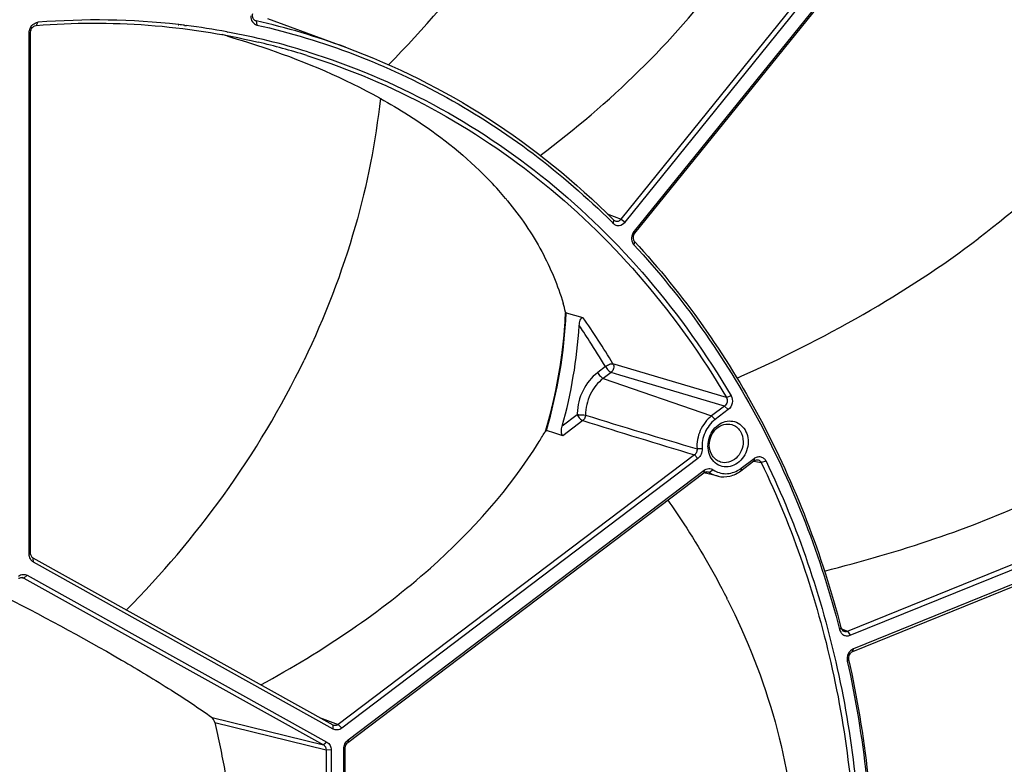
# Model space of a CAD drawing. Header units: millimetres. Extents: x 0 to 420, y 0 to 297.
# Tile 89 of 256: x 194 to 211, y 82 to 94. Entities that reach past the tile are written whole.
import ezdxf

# ---------------------------------------------------------------- set-up
doc = ezdxf.new("R2010")
doc.units = ezdxf.units.MM
doc.header["$LTSCALE"] = 23.1
doc.layers.get('0').update_dxf_attribs({"linetype": 'CONTINUOUS'})
for name, color, linetype in [('02___PRT_ALL_AXES', 7, 'CONTINUOUS'), ('06___PRT_ALL_SURFS', 7, 'CONTINUOUS'), ('AXES', 7, 'CONTINUOUS'), ('COURBES', 7, 'CONTINUOUS')]:
    doc.layers.add(name, color=color, linetype=linetype)

msp = doc.modelspace()

# ---------------------------------------------------------------- linework, layer by layer
at = {"color": 7, "linetype": 'Continuous'}
for p, q in [((204.3145, 91.0731), (210.1079, 98.2419)), ((204.3824, 91.0248), (210.1758, 98.1935)), ((210.3217, 98.0422), (204.5283, 90.8734)), ((210.3296, 98.012), (204.5362, 90.8432)), ((194.7633, 94.2938), (194.7324, 94.2418)), ((197.063, 94.2535), (197.0698, 94.2527)), ((197.0634, 94.2562), (197.0703, 94.2555)), ((197.1627, 94.2418), (197.1906, 94.2385)), ((197.1631, 94.2444), (197.191, 94.241)), ((198.3267, 94.3207), (198.3362, 94.3178)), ((198.3362, 94.3178), (198.3514, 94.2488)), ((194.6206, 94.1201), (194.6442, 94.1345)), ((194.6206, 85.588), (194.6206, 94.1201)), ((194.6442, 85.6024), (194.6442, 94.1345)), ((197.8599, 94.1372), (197.8747, 94.1345)), ((197.8599, 94.1372), (197.8747, 94.1342)), ((200.3593, 93.0557), (200.3725, 93.0486)), ((200.3595, 93.0558), (200.3725, 93.0486)), ((201.9943, 91.8692), (201.9971, 91.8664)), ((201.9943, 91.8692), (201.9971, 91.8664)), ((204.0879, 91.1608), (204.3145, 91.0731)), ((204.1614, 91.0266), (204.1859, 91.0031)), ((204.1618, 91.0271), (204.1859, 91.0031)), ((204.1932, 91.0597), (204.1859, 91.0031)), ((204.3145, 91.0731), (204.3824, 91.0248)), ((204.5362, 90.8432), (204.5283, 90.8734)), ((204.5352, 90.7051), (204.5266, 90.6498)), ((203.4057, 89.5517), (203.4049, 89.5367)), ((203.4167, 89.5361), (203.4058, 89.5517)), ((203.408, 89.5518), (203.4073, 89.5368)), ((203.4167, 89.5361), (203.6895, 89.4647)), ((206.0412, 88.1536), (204.1818, 88.7047)), ((204.0606, 88.6586), (203.932, 88.5612)), ((204.1522, 88.5632), (204.0235, 88.4658)), ((204.297, 88.5203), (204.1522, 88.5632)), ((204.297, 88.5203), (204.1522, 88.5632)), ((204.0235, 88.4658), (205.7974, 87.8506)), ((206.0115, 88.0126), (204.297, 88.5203)), ((206.1164, 88.1817), (206.0412, 88.1536)), ((206.0115, 88.0126), (205.7974, 87.8506)), ((206.0681, 87.9535), (205.8541, 87.7915)), ((206.0681, 87.9535), (206.0115, 88.0126)), ((203.5965, 87.8689), (203.3516, 87.6836)), ((203.6882, 87.7735), (203.3619, 87.5265)), ((205.8541, 87.7915), (205.7974, 87.8506)), ((208.0223, 84.3264), (216.7087, 87.844)), ((208.0662, 84.2599), (216.7525, 87.7775)), ((203.0805, 87.6173), (203.0761, 87.6024)), ((203.0765, 87.6023), (203.0919, 87.614)), ((203.0828, 87.6167), (203.0784, 87.6017)), ((203.231, 87.5689), (203.0919, 87.614)), ((203.3619, 87.5265), (203.231, 87.5689)), ((216.7898, 87.5077), (208.1035, 83.9901)), ((216.806, 87.5562), (208.1196, 84.0386)), ((205.6421, 87.3114), (205.5588, 87.3102)), ((205.5157, 87.2128), (199.6836, 82.7991)), ((205.5725, 87.1537), (199.7404, 82.74)), ((205.5725, 87.1537), (205.5157, 87.2128)), ((206.2777, 86.9529), (206.4917, 87.1148)), ((206.2808, 86.994), (206.4948, 87.1559)), ((206.4883, 87.1122), (206.6116, 87.0873)), ((206.4883, 87.1122), (206.4911, 87.1117)), ((206.4911, 87.1117), (206.5513, 87.0995)), ((206.4948, 87.1559), (206.4917, 87.1148)), ((206.5513, 87.0995), (206.6116, 87.0873)), ((206.6891, 87.1112), (206.6116, 87.0873)), ((199.8436, 82.5471), (205.6757, 86.9608)), ((205.6757, 86.9608), (205.6725, 86.9197)), ((205.765, 86.9248), (205.712, 86.9366)), ((205.8253, 86.969), (205.765, 86.9248)), ((206.2808, 86.994), (206.2777, 86.9529)), ((199.8404, 82.506), (205.6725, 86.9197)), ((194.6206, 85.588), (194.6442, 85.6024)), ((194.6907, 85.457), (194.6875, 85.5215)), ((199.597, 82.7904), (194.6875, 85.5215)), ((199.6002, 82.7259), (194.6907, 85.457)), ((194.4916, 85.2059), (194.5307, 85.1969)), ((194.5875, 85.2434), (194.5307, 85.1969)), ((194.5307, 85.1969), (199.4402, 82.4659)), ((194.5875, 85.2434), (199.497, 82.5123)), ((207.9167, 84.3838), (207.8952, 84.3528)), ((207.9237, 84.3653), (208.0223, 84.3264)), ((207.9237, 84.3653), (207.9737, 84.3456)), ((207.9737, 84.3456), (208.0223, 84.3264)), ((208.0223, 84.3264), (208.0662, 84.2599)), ((208.1035, 83.9901), (208.1196, 84.0386)), ((208.0419, 83.865), (208.0199, 83.8361)), ((197.6154, 82.9151), (199.4402, 82.4659)), ((199.3748, 82.914), (199.6836, 82.7991)), ((197.6587, 82.8342), (199.4835, 82.385)), ((199.6002, 82.7259), (199.597, 82.7904)), ((199.7404, 82.74), (199.6836, 82.7991)), ((199.497, 82.5123), (199.4402, 82.4659)), ((199.7735, 82.402), (199.7971, 82.4164)), ((199.7971, 75.9698), (199.7971, 82.4164)), ((199.8436, 82.5471), (199.8404, 82.506)), ((199.5671, 82.3813), (199.4835, 82.385)), ((199.4835, 82.385), (199.4835, 75.9384)), ((199.5671, 82.3813), (199.5671, 75.9347)), ((199.7735, 75.9554), (199.7735, 82.402))]:
    msp.add_line(p, q, dxfattribs=at)
for centre, radius, start, end in [((195.7192, 82.3853), 11.9468, 83.5397, 94.58943), ((195.7375, 82.6502), 11.6815, 82.99021, 83.44898), ((195.744, 82.6994), 11.6319, 79.51939, 82.85415), ((195.7485, 82.8534), 11.7529, 69.81577, 77.28075), ((193.5771, 79.2862), 15.3911, 73.85274, 74.15079), ((195.756, 82.7669), 11.5633, 72.75151, 79.44222), ((195.7258, 82.7777), 11.4998, 72.58971, 76.7093), ((197.6017, 87.3152), 6.3272, 45.63581, 45.99713), ((197.768, 87.4833), 6.0908, 41.74135, 45.64901), ((198.046, 87.7363), 5.7149, 40.01845, 41.70474), ((198.134, 87.8107), 5.5996, 39.51819, 40.01436), ((199.1718, 88.4466), 4.3759, 14.62767, 16.57615), ((195.315, 89.9169), 8.1012, 343.50502, 357.31087), ((195.2718, 89.924), 8.1541, 343.54318, 357.27371), ((192.4814, 81.6645), 13.6552, 31.03561, 34.83574), ((195.4775, 89.8628), 8.17, 344.52995, 356.25255), ((192.5116, 81.7159), 13.475, 33.84258, 34.39968), ((192.4542, 81.6774), 13.5442, 33.11506, 33.84243), ((192.3264, 81.5949), 13.6963, 31.04709, 33.11246), ((204.4662, 87.8668), 0.8697, 178.45727, 179.86176), ((203.6399, 87.4161), 0.4549, 92.49445, 95.47103), ((459.9829, 919.9079), 870.7093, 252.8813351, 253.0071247), ((375.0511, 651.0746), 588.6918, 253.0811, 253.2669255), ((196.5367, 91.4106), 7.5679, 328.30229, 329.78657), ((206.1691, 87.3596), 0.4308, 175.05664, 179.98561), ((205.9997, 87.3646), 0.4652, 301.83354, 303.98773), ((205.9949, 87.3716), 0.4737, 303.99014, 307.12289), ((194.4955, 85.1338), 0.0724, 60.81821, 77.06122), ((195.3124, 79.4453), 12.0264, 26.66848, 26.81834), ((199.6332, 82.8554), 0.0744, 240.94147, 249.55658)]:
    msp.add_arc(centre, radius, start, end, dxfattribs=at)
for points, knots in [([(202.9915, 92.1144), (203.5587, 92.5408), (204.6383, 93.4581), (206.0124, 95.0087), (207.0483, 96.6498), (207.5153, 97.7944), (207.6836, 98.3466)], [0, 0, 0, 0, 0.2686713, 0.5346941, 0.7814401, 1, 1, 1, 1]), ([(200.5034, 93.5976), (201.0875, 94.1848), (202.1952, 95.4805), (203.0748, 96.9439), (203.4529, 97.7264)], [0, 0, 0, 0, 0.4879645, 1, 1, 1, 1]), ([(198.25, 94.3982), (198.2488, 94.3645), (198.2642, 94.2971), (198.3218, 94.2554), (198.3514, 94.2488)], [0, 0, 0, 0, 0.5258828, 1, 1, 1, 1]), ([(198.2764, 94.4319), (198.2715, 94.4096), (198.2738, 94.3629), (198.3076, 94.3279), (198.3267, 94.3207)], [0, 0, 0, 0, 0.5281777, 1, 1, 1, 1]), ([(194.6287, 94.1742), (194.6381, 94.2055), (194.6721, 94.2624), (194.7334, 94.2914), (194.7633, 94.2938)], [0, 0, 0, 0, 0.52176, 1, 1, 1, 1]), ([(194.6442, 94.1345), (194.6445, 94.1603), (194.6616, 94.211), (194.7088, 94.2398), (194.7324, 94.2418)], [0, 0, 0, 0, 0.5223965, 1, 1, 1, 1]), ([(194.7324, 94.2418), (195.3429, 94.2906), (196.5679, 94.2955), (197.7788, 94.1091), (198.3695, 93.9695)], [0, 0, 0, 0, 0.5022616, 1, 1, 1, 1]), ([(198.3514, 94.2488), (198.8931, 94.1265), (199.9622, 93.8038), (201.4842, 93.0947), (202.9023, 92.1715), (203.7584, 91.4277), (204.1618, 91.0271)], [0, 0, 0, 0, 0.2476854, 0.4960619, 0.7464441, 1, 1, 1, 1]), ([(197.8575, 94.0701), (198.0829, 94.0048), (198.9422, 93.7345), (199.7768, 93.3788), (200.3595, 93.0558)], [0, 0, 0, 0, 0.2605539, 1, 1, 1, 1]), ([(199.8037, 93.8845), (200.6185, 93.5849), (202.1985, 92.7952), (203.5689, 91.6828), (204.1932, 91.0597)], [0, 0, 0, 0, 0.4960309, 1, 1, 1, 1]), ([(199.1667, 93.7507), (199.8704, 93.53), (201.2456, 92.9479), (203.1167, 91.6906), (204.7523, 90.0831), (205.6458, 88.8227), (206.0412, 88.1536)], [0, 0, 0, 0, 0.2443024, 0.4911359, 0.7425471, 1, 1, 1, 1]), ([(199.1847, 93.8102), (199.8942, 93.5899), (201.2811, 93.0068), (203.1682, 91.7433), (204.8176, 90.1254), (205.7181, 88.8558), (206.1164, 88.1817)], [0, 0, 0, 0, 0.2443074, 0.4911308, 0.7425356, 1, 1, 1, 1]), ([(200.3726, 93.0494), (200.2955, 92.3401), (200.0027, 90.8672), (199.4621, 89.466), (199.1228, 88.7636)], [0, 0, 0, 0, 0.4777161, 1, 1, 1, 1]), ([(200.3725, 93.0486), (200.5278, 92.9622), (201.1034, 92.6206), (201.6404, 92.2106), (201.9943, 91.8692)], [0, 0, 0, 0, 0.2654311, 1, 1, 1, 1]), ([(202.4537, 91.3738), (202.6668, 91.1155), (203.0307, 90.5832), (203.2787, 89.9876), (203.3658, 89.695)], [0, 0, 0, 0, 0.5231622, 1, 1, 1, 1]), ([(204.1859, 91.0031), (204.1986, 90.9904), (204.23, 90.9702), (204.3054, 90.9619), (204.3588, 90.9955), (204.3824, 91.0248)], [0, 0, 0, 0, 0.244796, 0.4883885, 1, 1, 1, 1]), ([(204.2195, 91.0425), (204.2353, 91.0364), (204.2736, 91.036), (204.3033, 91.0589), (204.3145, 91.0731)], [0, 0, 0, 0, 0.4830776, 1, 1, 1, 1]), ([(204.5013, 90.8276), (204.4969, 90.8167), (204.4834, 90.7728), (204.4867, 90.7234), (204.4998, 90.6919)], [0, 0, 0, 0, 0.2578189, 1, 1, 1, 1]), ([(204.5362, 90.8432), (204.5205, 90.8233), (204.5026, 90.7738), (204.5193, 90.7224), (204.5352, 90.7051)], [0, 0, 0, 0, 0.5178353, 1, 1, 1, 1]), ([(204.4998, 90.6919), (204.5015, 90.688), (204.5085, 90.6728), (204.5182, 90.6589), (204.5266, 90.6498)], [0, 0, 0, 0, 0.2591487, 1, 1, 1, 1]), ([(204.5266, 90.6498), (205.327, 89.7879), (206.7244, 87.8008), (207.5891, 85.5365), (207.8952, 84.3528)], [0, 0, 0, 0, 0.490332, 1, 1, 1, 1]), ([(204.5352, 90.7051), (205.3386, 89.8398), (206.7414, 87.845), (207.6095, 85.572), (207.9167, 84.3838)], [0, 0, 0, 0, 0.490332, 1, 1, 1, 1]), ([(206.2122, 88.4676), (206.9173, 88.7816), (208.2852, 89.4676), (209.5704, 90.3022), (210.173, 90.7583)], [0, 0, 0, 0, 0.5052728, 1, 1, 1, 1]), ([(203.6301, 89.3288), (203.6311, 89.3448), (203.6352, 89.3767), (203.6448, 89.4219), (203.6696, 89.4699), (203.6895, 89.4647)], [0, 0, 0, 0, 0.310863, 0.6013714, 1, 1, 1, 1]), ([(196.2106, 84.6724), (196.7871, 85.2557), (197.8798, 86.5408), (198.7488, 87.9897), (199.1228, 88.7636)], [0, 0, 0, 0, 0.4882381, 1, 1, 1, 1]), ([(204.0606, 88.6586), (204.0798, 88.6746), (204.1116, 88.6934), (204.154, 88.7059), (204.1737, 88.7067), (204.1818, 88.7047)], [0, 0, 0, 0, 0.5659634, 0.8127969, 1, 1, 1, 1]), ([(204.1818, 88.7047), (204.1945, 88.6829), (204.2009, 88.6271), (204.1725, 88.5792), (204.1522, 88.5632)], [0, 0, 0, 0, 0.4940996, 1, 1, 1, 1]), ([(203.932, 88.5612), (203.8312, 88.485), (203.6644, 88.2773), (203.6003, 88.02), (203.5968, 87.8903)], [0, 0, 0, 0, 0.4933592, 1, 1, 1, 1]), ([(203.932, 88.5612), (203.9437, 88.5393), (203.9655, 88.5096), (203.9984, 88.4793), (204.0154, 88.4686), (204.0235, 88.4658)], [0, 0, 0, 0, 0.5581017, 0.8091208, 1, 1, 1, 1]), ([(204.0606, 88.6586), (204.0724, 88.6366), (204.0942, 88.607), (204.1271, 88.5767), (204.1441, 88.566), (204.1522, 88.5632)], [0, 0, 0, 0, 0.5581068, 0.8091268, 1, 1, 1, 1]), ([(204.0235, 88.4658), (203.9333, 88.3976), (203.785, 88.2104), (203.7316, 87.9789), (203.7313, 87.8628)], [0, 0, 0, 0, 0.4936565, 1, 1, 1, 1]), ([(206.0412, 88.1536), (206.0543, 88.1318), (206.0619, 88.0757), (206.0322, 88.028), (206.0115, 88.0126)], [0, 0, 0, 0, 0.4958843, 1, 1, 1, 1]), ([(206.1164, 88.1817), (206.1373, 88.1464), (206.1486, 88.0559), (206.1014, 87.9787), (206.0681, 87.9535)], [0, 0, 0, 0, 0.4954768, 1, 1, 1, 1]), ([(207.6455, 85.3122), (208.2552, 85.4648), (209.4184, 85.8003), (211.0112, 86.4229), (212.3254, 87.1229), (213.0561, 87.6641), (213.3574, 87.9368)], [0, 0, 0, 0, 0.2974039, 0.5720388, 0.8077357, 1, 1, 1, 1]), ([(203.5965, 87.8689), (203.6083, 87.8469), (203.6301, 87.8172), (203.6631, 87.7869), (203.6801, 87.7762), (203.6882, 87.7735)], [0, 0, 0, 0, 0.5585533, 0.8095161, 1, 1, 1, 1]), ([(203.6201, 87.8706), (203.641, 87.8715), (203.6782, 87.8709), (203.7156, 87.8672), (203.7313, 87.8628)], [0, 0, 0, 0, 0.5621679, 1, 1, 1, 1]), ([(203.7313, 87.8628), (203.7312, 87.8542), (203.7272, 87.8207), (203.708, 87.7888), (203.6882, 87.7735)], [0, 0, 0, 0, 0.2557862, 1, 1, 1, 1]), ([(205.7974, 87.8506), (205.7174, 87.79), (205.5885, 87.6209), (205.5516, 87.4124), (205.5588, 87.3102)], [0, 0, 0, 0, 0.4946695, 1, 1, 1, 1]), ([(205.8541, 87.7915), (205.783, 87.7377), (205.6685, 87.5874), (205.6357, 87.4023), (205.6421, 87.3114)], [0, 0, 0, 0, 0.4946695, 1, 1, 1, 1]), ([(205.74, 87.3968), (205.748, 87.4902), (205.8076, 87.6302), (205.9541, 87.7423), (206.0816, 87.7775), (206.2088, 87.7553), (206.3141, 87.679), (206.3818, 87.5627), (206.3965, 87.4719), (206.3965, 87.4257)], [0, 0, 0, 0, 0.2654023, 0.392793, 0.5128749, 0.6286436, 0.7458505, 0.8693013, 1, 1, 1, 1]), ([(203.3619, 87.5265), (203.3525, 87.5296), (203.3389, 87.5537), (203.3359, 87.6075), (203.3432, 87.6533), (203.3516, 87.6836)], [0, 0, 0, 0, 0.1801775, 0.4287874, 1, 1, 1, 1]), ([(205.7603, 87.374), (205.7603, 87.4244), (205.7816, 87.5253), (205.8676, 87.6485), (205.9927, 87.7211), (206.088, 87.7207), (206.1296, 87.7082)], [0, 0, 0, 0, 0.2655274, 0.5264606, 0.7708638, 1, 1, 1, 1]), ([(206.1296, 87.7082), (206.1564, 87.7001), (206.2084, 87.6734), (206.2898, 87.585), (206.3146, 87.4909), (206.3146, 87.4296)], [0, 0, 0, 0, 0.2368601, 0.4813013, 1, 1, 1, 1]), ([(198.4144, 83.4482), (198.9233, 83.7256), (199.8884, 84.311), (201.5046, 85.5536), (202.4966, 86.6584), (202.9756, 87.4342)], [0, 0, 0, 0, 0.2844658, 0.5525388, 1, 1, 1, 1]), ([(206.3965, 87.4257), (206.3965, 87.3288), (206.3447, 87.1792), (206.2006, 87.0534), (206.0705, 87.0088), (205.9376, 87.0249), (205.826, 87.0999), (205.754, 87.2186), (205.7384, 87.3121), (205.7384, 87.3598)], [0, 0, 0, 0, 0.2651486, 0.3935811, 0.5144041, 0.6301692, 0.7468135, 0.8696611, 1, 1, 1, 1]), ([(206.3146, 87.4296), (206.3146, 87.3792), (206.2933, 87.2783), (206.2073, 87.155), (206.0822, 87.0824), (205.9869, 87.0828), (205.9453, 87.0953)], [0, 0, 0, 0, 0.2655274, 0.5264606, 0.7708638, 1, 1, 1, 1]), ([(205.5588, 87.3102), (205.5603, 87.2917), (205.5537, 87.254), (205.5302, 87.2236), (205.5157, 87.2128)], [0, 0, 0, 0, 0.5069776, 1, 1, 1, 1]), ([(205.6421, 87.3114), (205.6443, 87.2814), (205.6334, 87.2206), (205.5958, 87.1713), (205.5725, 87.1537)], [0, 0, 0, 0, 0.5073432, 1, 1, 1, 1]), ([(205.9453, 87.0953), (205.9184, 87.1034), (205.8665, 87.1302), (205.7851, 87.2185), (205.7603, 87.3126), (205.7603, 87.374)], [0, 0, 0, 0, 0.2368601, 0.4813013, 1, 1, 1, 1]), ([(206.4917, 87.1148), (206.4966, 87.1185), (206.5162, 87.1306), (206.5411, 87.1346), (206.5577, 87.1312)], [0, 0, 0, 0, 0.2641048, 1, 1, 1, 1]), ([(206.4948, 87.1559), (206.5105, 87.1678), (206.5461, 87.1855), (206.6052, 87.1864), (206.6574, 87.1598), (206.6807, 87.1285), (206.6891, 87.1112)], [0, 0, 0, 0, 0.2590464, 0.5044793, 0.7485652, 1, 1, 1, 1]), ([(206.5577, 87.1312), (206.5692, 87.1289), (206.5917, 87.1181), (206.6065, 87.0982), (206.6116, 87.0873)], [0, 0, 0, 0, 0.4933286, 1, 1, 1, 1]), ([(206.6116, 87.0873), (207.1293, 86.0135), (207.9165, 83.6942), (208.3012, 80.0057), (207.9003, 76.2461), (207.121, 73.8241), (206.6116, 72.6654)], [0, 0, 0, 0, 0.2409596, 0.4898903, 0.7441313, 1, 1, 1, 1]), ([(206.6891, 87.1112), (207.2088, 86.0333), (207.9991, 83.7049), (208.3853, 80.002), (207.9828, 76.2277), (207.2005, 73.7961), (206.6891, 72.6329)], [0, 0, 0, 0, 0.2409596, 0.4898903, 0.7441313, 1, 1, 1, 1]), ([(205.6725, 86.9197), (205.6774, 86.9234), (205.6973, 86.9357), (205.7227, 86.9395), (205.7396, 86.9358)], [0, 0, 0, 0, 0.2634825, 1, 1, 1, 1]), ([(205.6757, 86.9608), (205.6972, 86.9771), (205.7492, 86.9988), (205.8042, 86.9834), (205.8253, 86.969)], [0, 0, 0, 0, 0.5139363, 1, 1, 1, 1]), ([(205.8253, 86.969), (205.8844, 86.9286), (206.034, 86.882), (206.1816, 86.93), (206.245, 86.9694)], [0, 0, 0, 0, 0.4892835, 1, 1, 1, 1]), ([(205.9039, 86.8638), (205.9662, 86.8495), (206.1028, 86.8516), (206.224, 86.9122), (206.2777, 86.9529)], [0, 0, 0, 0, 0.4865041, 1, 1, 1, 1]), ([(205.0817, 86.4728), (205.1708, 86.3456), (205.5201, 85.8293), (205.8341, 85.2889), (206.0453, 84.8712)], [0, 0, 0, 0, 0.2491044, 1, 1, 1, 1]), ([(194.6907, 85.457), (194.6691, 85.469), (194.6319, 85.509), (194.6206, 85.5614), (194.6206, 85.588)], [0, 0, 0, 0, 0.4818633, 1, 1, 1, 1]), ([(194.6875, 85.5215), (194.6742, 85.5289), (194.6514, 85.5536), (194.6443, 85.5859), (194.6442, 85.6024)], [0, 0, 0, 0, 0.480702, 1, 1, 1, 1]), ([(194.4442, 85.1883), (194.4492, 85.192), (194.4692, 85.2044), (194.4948, 85.2081), (194.5117, 85.2043)], [0, 0, 0, 0, 0.2643111, 1, 1, 1, 1]), ([(194.4474, 85.2293), (194.4675, 85.2446), (194.5152, 85.2654), (194.5668, 85.2549), (194.5875, 85.2434)], [0, 0, 0, 0, 0.5156386, 1, 1, 1, 1]), ([(194.1207, 84.9434), (194.8008, 84.5979), (195.7556, 84.0891), (196.91, 83.393), (197.3977, 83.0693), (197.6154, 82.9151)], [0, 0, 0, 0, 0.5660035, 0.802029, 1, 1, 1, 1]), ([(206.0595, 84.8431), (206.3804, 84.204), (206.9084, 82.867), (207.2603, 80.7521), (207.1159, 78.6454), (206.6956, 77.3156), (206.4193, 76.6933)], [0, 0, 0, 0, 0.2547387, 0.5083029, 0.7574506, 1, 1, 1, 1]), ([(207.8952, 84.3528), (207.9, 84.3341), (207.9161, 84.2989), (207.9588, 84.2609), (208.0129, 84.2461), (208.0495, 84.2531), (208.0662, 84.2599)], [0, 0, 0, 0, 0.2628429, 0.5110857, 0.7543904, 1, 1, 1, 1]), ([(207.9167, 84.3838), (207.9202, 84.3707), (207.932, 84.3464), (207.954, 84.33), (207.9657, 84.3254)], [0, 0, 0, 0, 0.5165702, 1, 1, 1, 1]), ([(208.1196, 84.0386), (208.0832, 84.0238), (208.0216, 83.9613), (208.011, 83.8756), (208.0199, 83.8361)], [0, 0, 0, 0, 0.4919797, 1, 1, 1, 1]), ([(208.1035, 83.9901), (208.0811, 83.9809), (208.0435, 83.9422), (208.0366, 83.8895), (208.0419, 83.865)], [0, 0, 0, 0, 0.4915121, 1, 1, 1, 1]), ([(208.0419, 83.865), (208.3211, 82.6205), (208.5964, 80.0329), (208.3154, 77.4484), (208.0419, 76.1744)], [0, 0, 0, 0, 0.4946468, 1, 1, 1, 1]), ([(208.0199, 83.8361), (208.2979, 82.5969), (208.5722, 80.0205), (208.2927, 77.4472), (208.0207, 76.1786)], [0, 0, 0, 0, 0.4946476, 1, 1, 1, 1]), ([(197.6587, 82.8342), (197.6546, 82.8514), (197.6445, 82.8806), (197.6263, 82.9074), (197.6154, 82.9151)], [0, 0, 0, 0, 0.5692248, 1, 1, 1, 1]), ([(197.6587, 82.8342), (197.7215, 82.5682), (197.9467, 81.4915), (198.0539, 80.3887), (198.0539, 79.5621)], [0, 0, 0, 0, 0.2484826, 1, 1, 1, 1]), ([(199.7404, 82.74), (199.7202, 82.7247), (199.6726, 82.7039), (199.621, 82.7144), (199.6002, 82.7259)], [0, 0, 0, 0, 0.5156386, 1, 1, 1, 1]), ([(199.6836, 82.7991), (199.6727, 82.7907), (199.6475, 82.7788), (199.6194, 82.7812), (199.6072, 82.7857)], [0, 0, 0, 0, 0.5129922, 1, 1, 1, 1]), ([(199.4402, 82.4659), (199.4536, 82.4584), (199.4767, 82.4338), (199.4836, 82.4014), (199.4835, 82.385)], [0, 0, 0, 0, 0.4829935, 1, 1, 1, 1]), ([(199.497, 82.5123), (199.5186, 82.5003), (199.5558, 82.4603), (199.5671, 82.4079), (199.5671, 82.3813)], [0, 0, 0, 0, 0.4818633, 1, 1, 1, 1]), ([(199.7735, 82.402), (199.7735, 82.43), (199.7863, 82.4857), (199.8219, 82.5307), (199.8436, 82.5471)], [0, 0, 0, 0, 0.5081567, 1, 1, 1, 1]), ([(199.7971, 82.4164), (199.7971, 82.4251), (199.8011, 82.4587), (199.8204, 82.4907), (199.8404, 82.506)], [0, 0, 0, 0, 0.2565087, 1, 1, 1, 1])]:
    msp.add_open_spline(points, degree=3, knots=knots, dxfattribs=at)
for points in [[(194.6206, 94.1201), (194.6206, 94.1383), (194.6234, 94.1567), (194.6287, 94.1742)], [(204.1932, 91.0597), (204.2006, 91.0523), (204.2097, 91.0463), (204.2195, 91.0425)], [(204.5283, 90.8734), (204.5172, 90.8597), (204.5081, 90.844), (204.5013, 90.8276)], [(205.7396, 86.9358), (205.7486, 86.9338), (205.7574, 86.93), (205.765, 86.9248)], [(205.765, 86.9248), (205.8068, 86.8962), (205.8546, 86.8751), (205.9039, 86.8638)], [(207.9657, 84.3254), (207.9833, 84.3184), (208.0049, 84.3192), (208.0223, 84.3264)]]:
    msp.add_open_spline(points, degree=3, dxfattribs=at)
at = {"layer": '02___PRT_ALL_AXES', "color": 7, "linetype": 'Continuous'}
msp.add_line((205.9039, 86.8638), (205.6696, 86.9175), dxfattribs=at)
at = {"layer": '06___PRT_ALL_SURFS', "color": 7, "linetype": 'Continuous'}
msp.add_line((198.5246, 94.3548), (199.8037, 93.8845), dxfattribs=at)
at = {"layer": 'AXES', "color": 7, "linetype": 'Continuous'}
msp.add_open_spline([(213.0096, 93.7917), (212.6925, 93.2519), (211.8348, 92.1414), (210.7829, 91.2199), (210.173, 90.7583)], degree=3, knots=[0, 0, 0, 0, 0.4500788, 1, 1, 1, 1], dxfattribs=at)
at = {"layer": 'COURBES', "color": 4, "linetype": 'Continuous'}
for p, q in [((203.4073, 89.5366), (203.4079, 89.5516)), ((203.0791, 87.6042), (203.0875, 87.6327))]:
    msp.add_line(p, q, dxfattribs=at)
for points, knots in [([(203.2996, 88.5485), (203.3011, 88.5575), (203.304, 88.5756), (203.3077, 88.5981), (203.3106, 88.6161), (203.3128, 88.6296), (203.315, 88.6432), (203.3172, 88.6567), (203.319, 88.668), (203.3203, 88.6758), (203.321, 88.6804), (203.3216, 88.6837), (203.3221, 88.6871), (203.3225, 88.6897), (203.3228, 88.6913), (203.3229, 88.6921), (203.323, 88.6926), (203.3231, 88.6932), (203.3233, 88.6944), (203.3235, 88.696), (203.3239, 88.6987), (203.3244, 88.702), (203.3251, 88.7072), (203.326, 88.7138), (203.3272, 88.7217), (203.3287, 88.7323), (203.3305, 88.7454), (203.3328, 88.7613), (203.3358, 88.7823), (203.3396, 88.8087), (203.3429, 88.8324), (203.3452, 88.8482), (203.3461, 88.8548), (203.3469, 88.86), (203.3476, 88.8653), (203.3487, 88.8746), (203.3503, 88.8878), (203.3528, 88.9089), (203.356, 88.9353), (203.3592, 88.9616), (203.3618, 88.9827), (203.3637, 88.9986), (203.3653, 89.0118), (203.3664, 89.021), (203.367, 89.0263), (203.3675, 89.0302), (203.3679, 89.0342), (203.3684, 89.0395), (203.3694, 89.0487), (203.3707, 89.0619), (203.3723, 89.0778), (203.3744, 89.0989), (203.377, 89.1253), (203.3796, 89.1517), (203.3818, 89.1729), (203.3831, 89.1861), (203.384, 89.1953), (203.3845, 89.2006), (203.3849, 89.2059), (203.3854, 89.2125), (203.3867, 89.2283), (203.3885, 89.2521), (203.391, 89.2838), (203.3935, 89.3155), (203.3954, 89.3393), (203.3966, 89.3552), (203.3971, 89.3618), (203.3976, 89.3671), (203.3979, 89.3723), (203.3984, 89.3815), (203.3992, 89.3947), (203.4004, 89.4157), (203.4019, 89.442), (203.4043, 89.484), (203.4061, 89.5156), (203.4073, 89.5366)], [0, 0, 0, 0, 0.03125, 0.0625, 0.078125, 0.09375, 0.109375, 0.125, 0.140625, 0.1484375, 0.1523438, 0.15625, 0.1601562, 0.1640625, 0.1650391, 0.1660156, 0.1665039, 0.1669922, 0.1679688, 0.1699219, 0.171875, 0.1757812, 0.1796875, 0.1875, 0.1953125, 0.203125, 0.21875, 0.234375, 0.25, 0.28125, 0.3125, 0.3203125, 0.328125, 0.3320312, 0.3359375, 0.34375, 0.359375, 0.375, 0.40625, 0.4375, 0.453125, 0.46875, 0.484375, 0.4921875, 0.4960938, 0.5, 0.5039062, 0.5078125, 0.515625, 0.53125, 0.546875, 0.5625, 0.59375, 0.625, 0.640625, 0.65625, 0.6640625, 0.6679688, 0.671875, 0.6796875, 0.6875, 0.71875, 0.75, 0.78125, 0.8125, 0.8203125, 0.828125, 0.8320312, 0.8359375, 0.84375, 0.859375, 0.875, 0.90625, 0.9375, 1, 1, 1, 1]), ([(203.0875, 87.6327), (203.0925, 87.6503), (203.1, 87.6768), (203.11, 87.712), (203.1162, 87.7341), (203.1212, 87.7517), (203.1243, 87.7627), (203.1268, 87.7715), (203.1292, 87.7804), (203.1333, 87.7959), (203.1391, 87.818), (203.145, 87.8402), (203.1497, 87.8579), (203.1532, 87.8712), (203.1561, 87.8822), (203.1584, 87.8911), (203.1602, 87.8977), (203.1617, 87.9033), (203.1628, 87.9077), (203.1636, 87.9105), (203.1641, 87.9127), (203.1645, 87.9141), (203.1648, 87.915), (203.1649, 87.9156), (203.1651, 87.9163), (203.1653, 87.9171), (203.1657, 87.919), (203.1665, 87.9219), (203.1674, 87.9258), (203.1683, 87.9297), (203.1696, 87.9349), (203.1718, 87.944), (203.175, 87.957), (203.1788, 87.9725), (203.1838, 87.9933), (203.1889, 88.0141), (203.1933, 88.0322), (203.1958, 88.0426), (203.1977, 88.0504), (203.1996, 88.0582), (203.2012, 88.0647), (203.2025, 88.0699), (203.2034, 88.0738), (203.2042, 88.077), (203.2048, 88.0793), (203.2051, 88.0806), (203.2053, 88.0816), (203.2055, 88.0824), (203.2057, 88.0835), (203.2062, 88.0854), (203.2068, 88.0882), (203.2076, 88.0916), (203.2085, 88.0961), (203.2098, 88.1016), (203.2113, 88.1083), (203.2128, 88.115), (203.2148, 88.124), (203.2183, 88.1396), (203.2222, 88.1575), (203.2262, 88.1753), (203.2292, 88.1887), (203.2317, 88.1999), (203.2335, 88.2077), (203.2345, 88.2122), (203.2352, 88.2156), (203.2359, 88.2189), (203.2365, 88.2214), (203.2369, 88.2231), (203.237, 88.2238), (203.2372, 88.2243), (203.2373, 88.225), (203.2375, 88.2261), (203.2379, 88.2278), (203.2384, 88.2304), (203.239, 88.2336), (203.2401, 88.2389), (203.2414, 88.2454), (203.243, 88.2533), (203.2451, 88.2637), (203.2478, 88.2768), (203.251, 88.2925), (203.2552, 88.3134), (203.2595, 88.3343), (203.2632, 88.3526), (203.2653, 88.3631), (203.2669, 88.3709), (203.2685, 88.3788), (203.2697, 88.3847), (203.2705, 88.3886), (203.2709, 88.3905), (203.2712, 88.3925), (203.2717, 88.3949), (203.2722, 88.398), (203.2731, 88.4029), (203.2742, 88.409), (203.276, 88.4188), (203.2782, 88.431), (203.2809, 88.4457), (203.2845, 88.4653), (203.2907, 88.4995), (203.296, 88.5289), (203.2996, 88.5485)], [0, 0, 0, 0, 0.0625, 0.09375, 0.125, 0.140625, 0.15625, 0.1640625, 0.171875, 0.1875, 0.21875, 0.25, 0.265625, 0.28125, 0.296875, 0.3046875, 0.3125, 0.3203125, 0.3242188, 0.328125, 0.3300781, 0.3320312, 0.3330078, 0.3334961, 0.3339844, 0.3349609, 0.3359375, 0.3398438, 0.34375, 0.3476562, 0.3515625, 0.359375, 0.375, 0.390625, 0.40625, 0.4375, 0.453125, 0.4609375, 0.46875, 0.4765625, 0.484375, 0.4882812, 0.4921875, 0.4960938, 0.4980469, 0.4990234, 0.5, 0.5009766, 0.5019531, 0.5039062, 0.5078125, 0.5117188, 0.515625, 0.5234375, 0.53125, 0.5390625, 0.546875, 0.5625, 0.59375, 0.609375, 0.625, 0.640625, 0.6484375, 0.6523438, 0.65625, 0.6601562, 0.6640625, 0.6650391, 0.6660156, 0.6665039, 0.6669922, 0.6679688, 0.6699219, 0.671875, 0.6757812, 0.6796875, 0.6875, 0.6953125, 0.703125, 0.71875, 0.734375, 0.75, 0.78125, 0.796875, 0.8046875, 0.8125, 0.8203125, 0.828125, 0.8300781, 0.8320312, 0.8339844, 0.8359375, 0.8398438, 0.84375, 0.8515625, 0.859375, 0.875, 0.890625, 0.90625, 0.9375, 1, 1, 1, 1])]:
    msp.add_open_spline(points, degree=3, knots=knots, dxfattribs=at)

doc.saveas('drawing.dxf')
